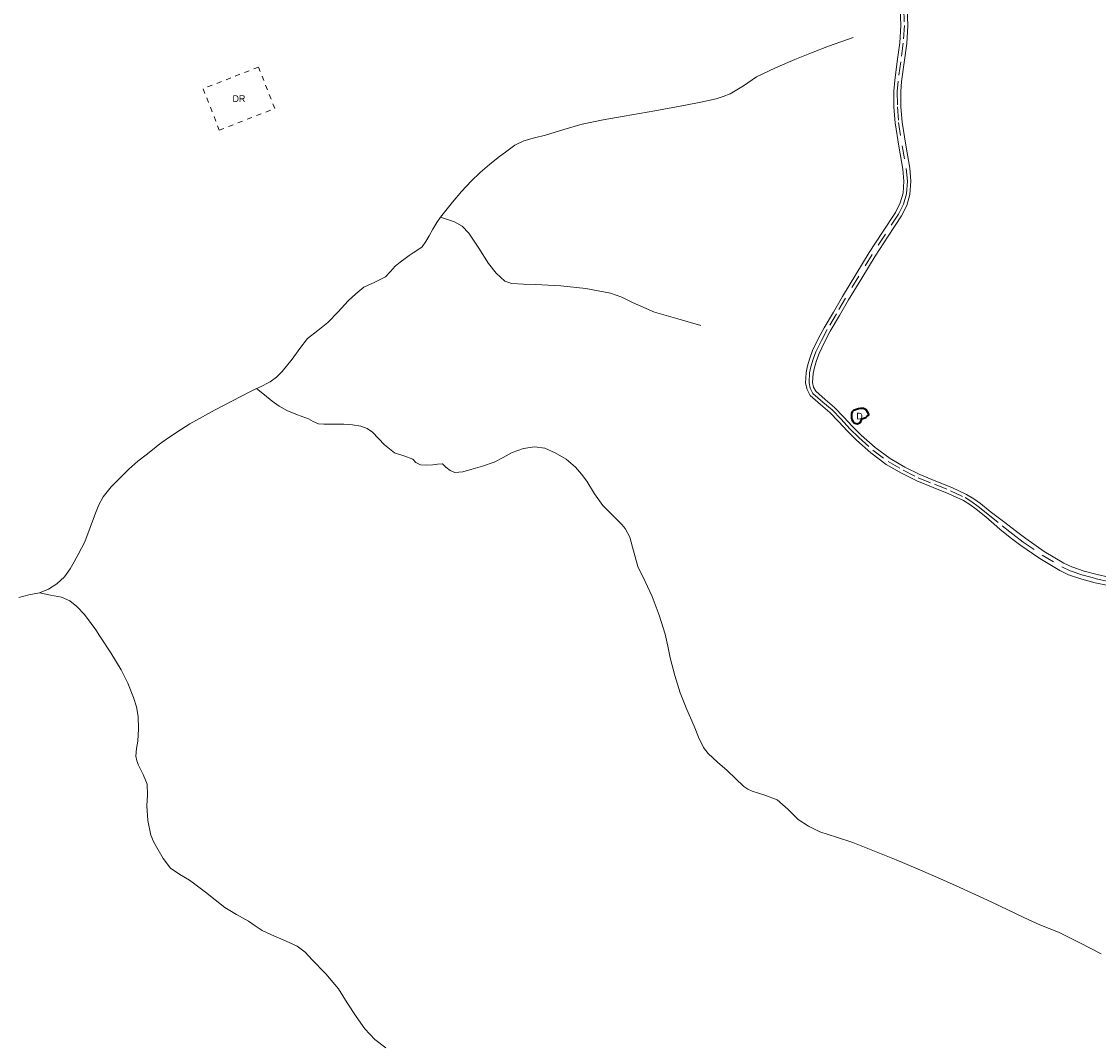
# Model space of a CAD drawing. Header units: metres. Extents: x 407555 to 411072, y 4571682 to 4574038.
# Tile 12 of 67: x 408497 to 408902, y 4572276 to 4572660. Entities that reach past the tile are written whole.
import ezdxf
from ezdxf.enums import TextEntityAlignment as Align

# ---------------------------------------------------------------- set-up
doc = ezdxf.new("R2010")
doc.units = ezdxf.units.M
doc.header["$MEASUREMENT"] = 0
doc.linetypes.add('bt5mv20_nopinta', pattern=[10, 5, -5])
doc.linetypes.add('bt5mv20_tlin7', pattern=[3.75, 1.875, -1.875])
for name, color, linetype, lineweight in [('EDI01_CN', 7, 'Continuous', 15), ('EDI01_LN', 7, 'Continuous', 15), ('EDI03_CN', 7, 'Continuous', 15), ('EDI03_LN', 7, 'Continuous', 15), ('FLU01_LN', 7, 'Continuous', 15), ('VIA16_LN', 7, 'Continuous', 15), ('VIA19_LN', 7, 'Continuous', 15)]:
    doc.layers.add(name, color=color, linetype=linetype, lineweight=lineweight)
doc.styles.add('034', font='txt')

msp = doc.modelspace()

# ---------------------------------------------------------------- linework, layer by layer
at = {"layer": 'EDI01_LN', "color": 1, "linetype": 'Continuous', "lineweight": 35}
msp.add_polyline3d([(408815.6, 4572512.05, 489.86), (408815.1, 4572513, 489.86), (408814.48, 4572513.94, 489.86), (408813.44, 4572514.49, 489.86), (408812.27, 4572514.46, 489.86), (408811.5, 4572514.31, 489.86), (408810.74, 4572514.1, 489.86), (408809.62, 4572513.66, 489.86), (408809.18, 4572513.18, 489.86), (408808.96, 4572512.58, 489.86), (408808.89, 4572511.78, 489.86), (408808.96, 4572510.99, 489.86), (408809.09, 4572510.33, 489.86), (408809.37, 4572509.7, 489.86), (408809.94, 4572509.13, 489.86), (408810.64, 4572508.77, 489.86), (408811.15, 4572508.71, 489.86), (408812.18, 4572509.22, 489.86), (408812.51, 4572509.87, 489.86), (408812.8, 4572510.52, 489.86), (408813.12, 4572510.75, 489.86), (408814.31, 4572511.04, 489.86), (408814.71, 4572511.43, 489.86), (408815.6, 4572512.05, 489.86)], dxfattribs=at)
at = {"layer": 'EDI03_LN', "color": 1, "linetype": 'bt5mv20_tlin7', "lineweight": 15}
msp.add_polyline3d([(408571.05, 4572619.16, 479.26), (408591.89, 4572627.3, 479.63), (408585.8, 4572642.9, 480.44), (408564.96, 4572634.76, 481.47), (408571.05, 4572619.16, 479.26)], dxfattribs=at)
at = {"layer": 'FLU01_LN', "color": 150, "linetype": 'Continuous', "lineweight": 15}
for points in [[(408809.48, 4572654.07, 479.34), (408804.89, 4572652.41, 478.98), (408800.3, 4572650.74, 478.61), (408793.9, 4572648.29, 478.01), (408787.54, 4572645.74, 477.38), (408780.27, 4572642.58, 476.74), (408773.12, 4572639.16, 476.12), (408768.23, 4572635.8, 475.67), (408763.24, 4572632.77, 474.95), (408760.59, 4572631.84, 474.47), (408757.93, 4572630.9, 473.98), (408752.17, 4572629.73, 473.31), (408746.41, 4572628.56, 472.64), (408734.93, 4572626.45, 471.62), (408723.41, 4572624.46, 470.86), (408715.47, 4572623.02, 470.31), (408707.57, 4572621.39, 469.79), (408700.63, 4572619.45, 469.42), (408693.75, 4572617.34, 469.07), (408689.67, 4572616.28, 468.78), (408685.6, 4572615.15, 468.48), (408682.25, 4572613.49, 468.43), (408679.19, 4572611.3, 468.33), (408675.93, 4572608.84, 467.84), (408672.75, 4572606.28, 467.31), (408669.2, 4572603.23, 466.82), (408665.78, 4572600, 466.4), (408662.21, 4572596.1, 466.26), (408658.8, 4572592.06, 466.12), (408655.73, 4572588.34, 465.68), (408654.33, 4572586.42, 465.4)], [(408654.33, 4572586.42, 465.4), (408652.91, 4572584.47, 465.11), (408651.43, 4572581.96, 464.71), (408649.99, 4572579.42, 464.3), (408648.81, 4572577.28, 463.95), (408647.43, 4572575.29, 463.59), (408645.8, 4572574.1, 463.31), (408644.02, 4572573.07, 463.03), (408642.48, 4572571.98, 462.7), (408640.96, 4572570.89, 462.26), (408639.05, 4572569.45, 461.51), (408637.22, 4572568.01, 460.6), (408635.4, 4572566, 459.23), (408633.55, 4572563.97, 457.92), (408629.5, 4572562.03, 456.64), (408625.38, 4572560.09, 455.84), (408622.39, 4572557.64, 455.4), (408619.53, 4572554.98, 454.94), (408615.73, 4572550.87, 454.19), (408611.93, 4572546.79, 453.45), (408608.06, 4572543.83, 452.8), (408604.24, 4572540.79, 452.16), (408601.3, 4572536.98, 451.55), (408598.46, 4572533.06, 450.98), (408594.67, 4572528.37, 450.7), (408592.59, 4572526.22, 450.65), (408590.18, 4572524.44, 450.47), (408586.34, 4572522.53, 449.86), (408585.05, 4572521.93, 449.66)], [(408752.26, 4572545.74, 478.32), (408743.52, 4572548.25, 477.39), (408734.77, 4572550.76, 476.46), (408726.52, 4572554.36, 475.34), (408722.46, 4572556.32, 474.72), (408718.22, 4572557.82, 474.12), (408708.93, 4572559.6, 472.97), (408699.5, 4572560.55, 471.92), (408694.78, 4572560.86, 471.62), (408690.05, 4572561.14, 471.34), (408685.56, 4572561.25, 470.88), (408681.09, 4572561.47, 470.38), (408678.44, 4572562.4, 470.04), (408675.17, 4572565.39, 469.52), (408672.3, 4572569, 468.97), (408668.66, 4572574.78, 467.92), (408664.93, 4572580.46, 466.9), (408662.47, 4572582.99, 466.48), (408659.54, 4572584.74, 466.06), (408656.94, 4572585.58, 465.73), (408654.33, 4572586.42, 465.4)], [(408585.05, 4572521.93, 449.66), (408582.48, 4572520.74, 449.26), (408575.96, 4572517.39, 448.7), (408569.46, 4572513.99, 448.13), (408564.69, 4572511.39, 447.5), (408560, 4572508.67, 446.95), (408556.38, 4572506.41, 446.71), (408552.81, 4572504.06, 446.5), (408551.19, 4572502.97, 446.39), (408549.6, 4572501.84, 446.26), (408548.08, 4572500.62, 445.85), (408546.59, 4572499.38, 445.4), (408543.48, 4572497.02, 444.99), (408540.38, 4572494.66, 444.57), (408536.96, 4572491.64, 443.98), (408533.69, 4572488.42, 443.41), (408530.36, 4572484.98, 442.95), (408527.39, 4572481.19, 442.57), (408525.74, 4572478.2, 442.37), (408524.4, 4572475.08, 442.17), (408522.48, 4572469.67, 441.64), (408520.4, 4572464.33, 440.9), (408519.18, 4572461.9, 440.44), (408517.92, 4572459.52, 439.89), (408516.47, 4572456.83, 439.16), (408514.98, 4572454.19, 438.33), (408512.76, 4572451.1, 436.95), (408509.92, 4572448.48, 435.61), (408506.79, 4572446.56, 434.9), (408503.37, 4572445.15, 434.45)], [(408649.04, 4572493.13, 464.36), (408646.7, 4572493.29, 464.07), (408645, 4572494.12, 463.42), (408643.9, 4572495.47, 461.76), (408640.46, 4572496.62, 461.42), (408637, 4572497.85, 461.15), (408635.04, 4572499.25, 460.77), (408633.17, 4572500.83, 460.35), (408630.97, 4572503.22, 459.63), (408628.69, 4572505.59, 458.92), (408626.63, 4572506.98, 458.57), (408624.34, 4572507.83, 458.23), (408621.16, 4572508.38, 457.6), (408617.94, 4572508.59, 456.96), (408615.22, 4572508.6, 456.56), (408612.49, 4572508.61, 456.19), (408610.4, 4572508.58, 455.78), (408608.34, 4572508.71, 455.25), (408606.42, 4572509.52, 453.92), (408604.59, 4572510.59, 452.74), (408600.46, 4572512.06, 452.22), (408596.39, 4572513.66, 451.71), (408593.6, 4572515.3, 451.23), (408590.94, 4572517.26, 450.75), (408588, 4572519.6, 450.21), (408585.05, 4572521.93, 449.66)], [(408902.91, 4572309.4, 498.6), (408894.86, 4572313.45, 497.11), (408886.79, 4572317.44, 496.09), (408883.29, 4572318.82, 495.77), (408879.77, 4572320.22, 495.45), (408873.77, 4572323.06, 494.9), (408867.76, 4572325.89, 494.35), (408861.7, 4572328.73, 493.8), (408855.64, 4572331.56, 493.25), (408848, 4572335.06, 492.1), (408840.36, 4572338.48, 490.84), (408833.06, 4572341.62, 490.01), (408825.69, 4572344.69, 489.28), (408817.6, 4572347.97, 488.55), (408809.47, 4572351.16, 487.84), (408803.24, 4572353.2, 487.32), (408796.98, 4572355.21, 486.8), (408792.76, 4572357.32, 486.37), (408788.8, 4572359.92, 485.93), (408784.91, 4572363.71, 485.47), (408780.93, 4572367.25, 485.03), (408776.27, 4572368.98, 484.72), (408771.54, 4572370.54, 484.4), (408769.86, 4572371.25, 483.93), (408768.35, 4572372.23, 483.44), (408765.22, 4572375.25, 483.02), (408762.09, 4572378.27, 482.59), (408758.53, 4572381.49, 482.14), (408754.97, 4572384.7, 481.68), (408753.17, 4572386.9, 481.41), (408751.34, 4572390.88, 481.01), (408749.75, 4572395.01, 480.61), (408746.95, 4572401.23, 480.03), (408744.42, 4572407.56, 479.49), (408742.43, 4572414.05, 478.99), (408740.73, 4572420.63, 478.54), (408739.75, 4572425.13, 478.35), (408738.75, 4572429.62, 478.18), (408736.53, 4572436.79, 477.69), (408733.85, 4572443.8, 477.11), (408731.22, 4572449.43, 476.51), (408728.5, 4572455, 475.9), (408726.51, 4572462.35, 475.6), (408725.5, 4572466.01, 475.51), (408723.8, 4572469.28, 475.26), (408722.5, 4572470.79, 474.97), (408721.09, 4572472.21, 474.65), (408718.18, 4572475.05, 474.18), (408715.34, 4572477.95, 473.83), (408712.22, 4572482.43, 473.63), (408709.29, 4572487.1, 473.4), (408707.28, 4572489.78, 473.15), (408705.1, 4572492.36, 472.9), (408701.6, 4572495.39, 472.53), (408697.45, 4572497.83, 472.17), (408693.56, 4572499.5, 471.92), (408689.65, 4572500.08, 471.67), (408685.44, 4572499.38, 471.37), (408681.24, 4572497.86, 471.05), (408677.85, 4572496.04, 470.76), (408674.49, 4572494.32, 470.47), (408670.07, 4572492.82, 470.13), (408665.64, 4572491.52, 469.79), (408662.67, 4572490.7, 469.21), (408659.71, 4572490.43, 468.08), (408657.91, 4572491.14, 467.1), (408656.33, 4572492.35, 466.1), (408654.96, 4572493.65, 465.25), (408653.19, 4572493.54, 464.88), (408651.38, 4572493.24, 464.65), (408649.04, 4572493.13, 464.36)], [(408503.37, 4572445.15, 434.45), (408499.42, 4572444.42, 434.26), (408495.65, 4572443.43, 433.98)], [(408633.68, 4572274.04, 469.73), (408629.61, 4572277.07, 469.15), (408625.8, 4572281.19, 468.51), (408622.48, 4572285.73, 467.87), (408619.2, 4572290.96, 467.33), (408615.83, 4572296.13, 466.98), (408611.08, 4572301.77, 466.75), (408606, 4572307.15, 466.53), (408603.35, 4572309.99, 466.31), (408600.33, 4572312.23, 466), (408597.28, 4572313.6, 465.57), (408594.22, 4572314.96, 465.15), (408590.68, 4572316.53, 464.85), (408587.16, 4572318.12, 464.57), (408584.54, 4572319.82, 464.3), (408582.01, 4572321.69, 463.98), (408577.51, 4572324.14, 463.08), (408573.13, 4572326.72, 462.06), (408569.47, 4572329.62, 461.55), (408565.88, 4572332.56, 460.84), (408562.85, 4572334.86, 459.62), (408559.83, 4572337.11, 458.32), (408556.22, 4572339.21, 457.01), (408552.72, 4572341.55, 455.79), (408549.9, 4572345.21, 454.65), (408547.6, 4572349.31, 453.58), (408546.3, 4572351.57, 452.97), (408545.22, 4572353.98, 452.42), (408544.14, 4572359.47, 451.71), (408543.78, 4572365.03, 451.29), (408544.02, 4572369.11, 451.01), (408543.93, 4572373.15, 450.72), (408542.42, 4572376.79, 450.39), (408540.66, 4572380.35, 449.99), (408540.01, 4572381.99, 449.76), (408539.61, 4572383.67, 449.53), (408539.87, 4572386.52, 449.21), (408540.33, 4572389.39, 448.89), (408540.58, 4572394.03, 448.39), (408540.51, 4572398.66, 447.86), (408539.87, 4572402.29, 447.27), (408538.73, 4572405.81, 446.59), (408536.63, 4572411.1, 445.61), (408534.07, 4572416.16, 444.63), (408530.17, 4572422.52, 443.46), (408526.15, 4572428.79, 442.36), (408524.53, 4572431.23, 441.91), (408522.88, 4572433.64, 441.42), (408520.32, 4572436.97, 440.41), (408517.47, 4572440, 439.12), (408514.76, 4572442.17, 437.98), (408511.61, 4572443.47, 436.88), (408507.49, 4572444.31, 435.67), (408503.37, 4572445.15, 434.45)]]:
    msp.add_polyline3d(points, dxfattribs=at)
at = {"layer": 'VIA16_LN', "color": 42, "linetype": 'bt5mv20_nopinta', "lineweight": 15}
for points in [[(408828.59, 4572664.95, 481.53), (408828.79, 4572658.47, 481.32), (408828.41, 4572651.93, 481.44), (408827.45, 4572644.82, 481.69), (408826.48, 4572637.65, 482.04), (408826.15, 4572633.75, 482.28), (408826.21, 4572627.9, 482.69), (408826.63, 4572622.08, 483.18), (408828.01, 4572613.32, 484), (408829.53, 4572604.7, 484.84), (408829.97, 4572599.94, 485.32), (408829.63, 4572595.25, 485.81), (408828.47, 4572591.3, 486.15), (408826.63, 4572587.57, 486.23), (408821.66, 4572580.04, 485.84), (408816.69, 4572572.42, 485.45), (408811.63, 4572564.22, 485.16), (408806.7, 4572555.96, 484.94), (408803.24, 4572550.1, 484.65), (408799.79, 4572544.21, 484.41), (408797.57, 4572540.04, 484.39), (408795.5, 4572535.73, 484.41), (408794.46, 4572532.99, 484.43), (408793.66, 4572530.2, 484.45), (408793.15, 4572527.82, 484.5), (408792.97, 4572524.08, 484.65), (408793.42, 4572522.07, 484.77), (408794.42, 4572520.17, 484.94), (408798.12, 4572516.89, 485.55), (408801.61, 4572513.91, 486.22), (408804.98, 4572510.45, 486.99), (408808.34, 4572506.83, 487.74), (408811.67, 4572503.5, 488.35), (408816.98, 4572498.82, 489.05), (408822.73, 4572494.52, 489.78), (408828.31, 4572491.24, 490.52), (408834.05, 4572488.41, 491.49), (408840.11, 4572485.95, 492.68), (408846.11, 4572483.55, 493.87), (408851.62, 4572480.96, 495.05), (408854.18, 4572479.42, 495.61), (408856.62, 4572477.65, 496.09), (408860.26, 4572474.72, 496.74), (408865.65, 4572470.28, 498.23), (408869.59, 4572467.26, 498.61), (408873.55, 4572464.23, 499.49), (408880.59, 4572459.35, 501.27), (408888.02, 4572454.91, 503.14), (408891.2, 4572453.42, 503.9), (408896.05, 4572451.78, 505.08), (408900.92, 4572450.45, 506.27)], [(408900.92, 4572450.45, 506.27), (408905.6, 4572449.44, 507.35)]]:
    msp.add_polyline3d(points, dxfattribs=at)
at = {"layer": 'VIA19_LN', "color": 7, "linetype": 'Continuous', "lineweight": 15}
for points in [[(408827.28, 4572664.79, 481.53), (408827.48, 4572658.49, 481.32), (408827.1, 4572652.05, 481.44), (408826.15, 4572645, 481.69), (408825.18, 4572637.8, 482.04), (408824.84, 4572633.8, 482.28), (408824.9, 4572627.85, 482.69), (408825.33, 4572621.93, 483.18), (408826.72, 4572613.1, 484), (408828.23, 4572604.52, 484.84), (408828.66, 4572599.93, 485.32), (408828.33, 4572595.49, 485.81), (408827.25, 4572591.78, 486.15), (408825.5, 4572588.22, 486.23), (408820.57, 4572580.76, 485.84), (408815.58, 4572573.12, 485.45), (408810.51, 4572564.9, 485.16), (408805.57, 4572556.63, 484.94), (408802.11, 4572550.76, 484.65), (408798.65, 4572544.85, 484.41), (408796.4, 4572540.63, 484.39), (408794.29, 4572536.24, 484.41), (408793.22, 4572533.4, 484.43), (408792.39, 4572530.52, 484.45), (408791.84, 4572527.99, 484.5), (408791.65, 4572523.96, 484.65), (408792.18, 4572521.62, 484.77), (408793.38, 4572519.35, 484.94), (408797.26, 4572515.91, 485.55), (408800.71, 4572512.96, 486.22), (408804.04, 4572509.55, 486.99), (408807.39, 4572505.93, 487.74), (408810.77, 4572502.55, 488.35), (408816.15, 4572497.8, 489.05), (408822, 4572493.43, 489.78), (408827.69, 4572490.09, 490.52), (408833.52, 4572487.21, 491.49), (408839.63, 4572484.74, 492.68), (408845.59, 4572482.35, 493.87), (408851.01, 4572479.8, 495.05), (408853.45, 4572478.33, 495.61), (408855.82, 4572476.61, 496.09), (408859.44, 4572473.7, 496.74), (408864.68, 4572469.03, 498.23), (408868.62, 4572466, 498.61), (408872.61, 4572462.95, 499.49), (408879.73, 4572458.02, 501.27), (408887.27, 4572453.51, 503.14), (408890.61, 4572451.95, 503.9), (408895.59, 4572450.26, 505.08), (408900.55, 4572448.91, 506.27), (408905.45, 4572447.85, 507.35)], [(408829.89, 4572665.11, 481.53), (408830.1, 4572658.45, 481.32), (408829.71, 4572651.8, 481.44), (408828.74, 4572644.65, 481.69), (408827.78, 4572637.51, 482.04), (408827.46, 4572633.7, 482.28), (408827.52, 4572627.96, 482.69), (408827.93, 4572622.23, 483.18), (408829.3, 4572613.53, 484), (408830.83, 4572604.87, 484.84), (408831.28, 4572599.95, 485.32), (408830.92, 4572595.02, 485.81), (408829.7, 4572590.82, 486.15), (408827.77, 4572586.92, 486.23), (408822.76, 4572579.33, 485.84), (408817.79, 4572571.72, 485.45), (408812.75, 4572563.54, 485.16), (408807.82, 4572555.29, 484.94), (408804.36, 4572549.44, 484.65), (408800.93, 4572543.57, 484.41), (408798.73, 4572539.45, 484.39), (408796.7, 4572535.21, 484.41), (408795.7, 4572532.57, 484.43), (408794.93, 4572529.88, 484.45), (408794.45, 4572527.65, 484.5), (408794.28, 4572524.19, 484.65), (408794.66, 4572522.53, 484.77), (408795.47, 4572520.99, 484.94), (408798.98, 4572517.88, 485.55), (408802.5, 4572514.87, 486.22), (408805.93, 4572511.35, 486.99), (408809.28, 4572507.74, 487.74), (408812.56, 4572504.45, 488.35), (408817.8, 4572499.83, 489.05)], [(408817.8, 4572499.83, 489.05), (408823.45, 4572495.61, 489.78), (408828.93, 4572492.4, 490.52), (408834.59, 4572489.6, 491.49), (408840.6, 4572487.17, 492.68), (408846.63, 4572484.75, 493.87), (408852.24, 4572482.11, 495.05), (408854.9, 4572480.51, 495.61), (408857.41, 4572478.69, 496.09), (408861.08, 4572475.74, 496.74), (408866.61, 4572471.54, 498.23), (408870.55, 4572468.52, 498.61), (408874.48, 4572465.51, 499.49), (408881.45, 4572460.68, 501.27), (408888.76, 4572456.31, 503.14), (408891.79, 4572454.89, 503.9), (408896.51, 4572453.29, 505.08), (408901.3, 4572451.99, 506.27), (408905.76, 4572451.02, 507.35)]]:
    msp.add_polyline3d(points, dxfattribs=at)

# ---------------------------------------------------------------- texts
at = {"layer": 'EDI01_CN', "color": 251, "linetype": 'Continuous', "lineweight": 0, "style": '034'}
msp.add_text('D', height=2.5, dxfattribs=at).set_placement((408811.93, 4572511.6), align=Align.MIDDLE_CENTER)
at = {"layer": 'EDI03_CN', "color": 251, "linetype": 'Continuous', "lineweight": 0, "style": '034'}
msp.add_text('DR', height=2.5, dxfattribs=at).set_placement((408578.43, 4572631.03), align=Align.MIDDLE_CENTER)

doc.saveas('drawing.dxf')
